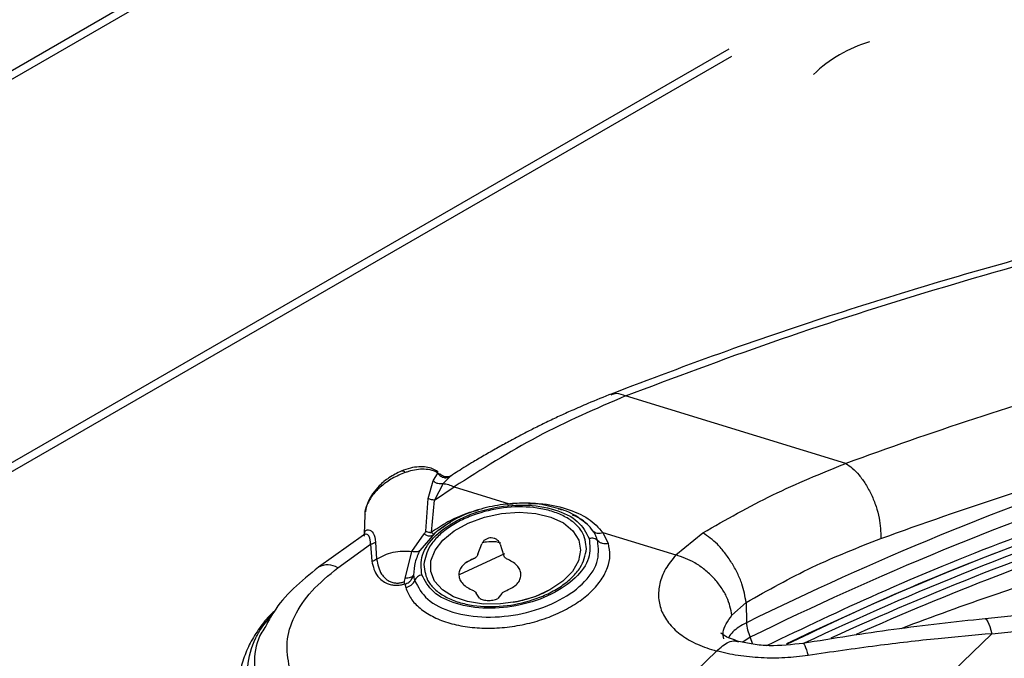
# Model space of a CAD drawing. Header units: millimetres. Extents: x 16 to 503, y 3 to 290.
# Tile 89 of 172: x 91.25 to 97.98, y 141.72 to 146.09. Entities that reach past the tile are written whole.
import ezdxf

# ---------------------------------------------------------------- set-up
doc = ezdxf.new("R2010")
doc.units = ezdxf.units.MM

msp = doc.modelspace()

# ---------------------------------------------------------------- linework, layer by layer
at = {"color": 7, "linetype": 'Continuous', "lineweight": 25}
for p, q in [((101.8932, 151.9208), (86.3003, 142.9193)), ((86.2884, 142.8555), (101.9424, 151.8924)), ((85.0608, 139.5223), (96.0969, 145.8933)), ((85.1137, 139.4917), (96.116, 145.8432)), ((96.8953, 143.0553), (95.389, 143.517)), ((94.0736, 142.9373), (94.105, 142.9899)), ((94.105, 142.9899), (94.1211, 142.9828)), ((94.1868, 142.9647), (94.1409, 142.9178)), ((94.1938, 142.969), (94.1868, 142.9647)), ((94.1983, 142.9718), (94.1938, 142.969)), ((94.0399, 142.8147), (94.0736, 142.9373)), ((94.1409, 142.9178), (94.0833, 142.8051)), ((94.0833, 142.8051), (94.2167, 142.8945)), ((94.2167, 142.8945), (94.5944, 142.7787)), ((94.0234, 142.5915), (94.0399, 142.8147)), ((94.0626, 142.5839), (94.0833, 142.8051)), ((94.5944, 142.7787), (94.5775, 142.7759)), ((94.5944, 142.7787), (94.62, 142.7788)), ((93.6065, 142.7036), (93.6025, 142.5705)), ((93.5977, 142.5651), (93.29, 142.345)), ((93.9282, 142.4533), (94.0111, 142.5737)), ((94.0847, 142.5779), (93.9831, 142.4599)), ((94.0702, 142.5631), (94.0747, 142.5662)), ((95.2721, 142.5069), (95.235, 142.5823)), ((95.235, 142.5823), (95.7328, 142.4297)), ((95.7328, 142.4297), (95.9185, 142.5804)), ((93.4223, 142.3413), (93.6452, 142.5018)), ((93.6452, 142.5018), (93.6542, 142.3856)), ((93.6802, 142.5167), (93.6872, 142.3994)), ((94.3796, 142.4336), (94.4064, 142.5058)), ((94.5361, 142.5097), (94.5043, 142.5179)), ((94.5324, 142.5038), (94.5547, 142.4307)), ((93.8811, 142.2689), (93.9282, 142.4533)), ((94.2537, 142.295), (94.5637, 142.4388)), ((94.3463, 142.4015), (94.2966, 142.3761)), ((94.3421, 142.3994), (94.3637, 142.4103)), ((101.2093, 142.3312), (97.8475, 141.9924)), ((93.8798, 142.2303), (93.8858, 142.2057)), ((97.8952, 141.8903), (101.257, 142.2291)), ((94.391, 142.1343), (94.3686, 142.168)), ((94.5437, 142.1651), (94.517, 142.1322)), ((96.1167, 142.0167), (96.214, 142.1042)), ((96.214, 142.1042), (96.2159, 141.9647)), ((97.4993, 141.5092), (97.8952, 141.8903)), ((96.2418, 141.8654), (96.1924, 141.8317)), ((96.2595, 141.8182), (96.2418, 141.8654)), ((96.0112, 141.7716), (95.1371, 140.9302))]:
    msp.add_line(p, q, dxfattribs=at)
at = {"color": 7, "linetype": 'Continuous', "lineweight": 25, "flags": 128}
for points in [[(95.0823, 142.4613), (95.0676, 142.3883), (95.026, 142.3163), (94.9597, 142.2491), (94.8723, 142.1904), (94.7686, 142.1433), (94.654, 142.1104), (94.5347, 142.0935), (94.4173, 142.0934), (94.308, 142.1102), (94.2128, 142.143), (94.1366, 142.19), (94.0838, 142.2486), (94.0571, 142.3157), (94.0579, 142.3878), (94.0862, 142.4608), (94.1405, 142.5309), (94.2179, 142.5942), (94.3141, 142.6475), (94.424, 142.6877), (94.5417, 142.7128), (94.6609, 142.7214), (94.775, 142.713), (94.878, 142.688), (94.9642, 142.6479), (95.0292, 142.5947), (95.0692, 142.5314), (95.0823, 142.4613)], [(97.8475, 141.9924), (97.8546, 141.99), (97.8675, 141.9724), (97.8813, 141.9387), (97.8952, 141.8903)]]:
    msp.add_lwpolyline(points, dxfattribs=at)
at = {"color": 7, "linetype": 'Continuous', "lineweight": 25}
for centre, radius, start, end in [((97.3062, 145.0764), 0.899, 106.07218, 134.54132), ((105.5639, 123.0446), 21.1034, 108.42614, 116.29286), ((93.8603, 142.9743), 0.0291, 39.96198, 98.56817), ((105.569, 122.9873), 21.0566, 108.42614, 116.29286), ((105.6244, 122.745), 21.1499, 108.4397, 115.58969), ((105.6513, 122.6158), 21.2307, 108.44704, 115.20608), ((105.7645, 122.2045), 21.606, 108.48701, 114.53244), ((105.8018, 121.981), 21.7771, 108.49536, 113.93455), ((93.353, 142.2295), 0.1316, 58.19981, 118.64024)]:
    msp.add_arc(centre, radius, start, end, dxfattribs=at)
for points, knots in [([(95.389, 143.517), (95.7199, 143.6418), (96.3816, 143.8914), (97.4327, 144.2294), (98.5209, 144.5392), (99.6467, 144.8167), (100.8041, 145.0621), (101.9897, 145.2727), (103.1186, 145.4414), (103.8585, 145.5228), (104.1888, 145.5592)], [0, 0, 0, 0, 0.128321, 0.256579, 0.38473, 0.512839, 0.64087, 0.768876, 0.896837, 1, 1, 1, 1]), ([(101.8916, 145.286), (101.6994, 145.2539), (101.3128, 145.1892), (100.763, 145.0855), (100.2599, 144.9837), (99.791, 144.8824), (99.3091, 144.7717), (98.7722, 144.6399), (98.1735, 144.482), (97.5173, 144.2948), (96.8095, 144.075), (96.0542, 143.8204), (95.5516, 143.6294), (95.2899, 143.5299)], [0, 0, 0, 0, 0.080502, 0.16195, 0.233488, 0.296277, 0.365121, 0.444523, 0.534484, 0.635008, 0.746099, 0.867761, 1, 1, 1, 1]), ([(98.6904, 143.6427), (98.3824, 143.5507), (97.7664, 143.3668), (97.1857, 143.1592), (96.8953, 143.0553)], [0, 0, 0, 0, 0.4998947, 1, 1, 1, 1]), ([(95.2969, 143.5327), (95.2414, 143.5105), (95.149, 143.4736), (95.029, 143.4212), (94.9343, 143.378), (94.8477, 143.3368), (94.7629, 143.2949), (94.6818, 143.2532), (94.601, 143.2103), (94.5173, 143.1643), (94.4327, 143.116), (94.3413, 143.0619), (94.262, 143.0138), (94.2106, 142.9803), (94.1936, 142.9693)], [0, 0, 0, 0, 0.147127, 0.244669, 0.32019, 0.400805, 0.477955, 0.549477, 0.621136, 0.698395, 0.779072, 0.854643, 0.952147, 1, 1, 1, 1]), ([(95.389, 143.517), (95.1866, 143.4298), (94.7862, 143.2573), (94.4051, 143.0145), (94.2167, 142.8945)], [0, 0, 0, 0, 0.505613, 1, 1, 1, 1]), ([(95.2911, 143.5254), (95.3028, 143.5305), (95.3316, 143.5429), (95.3676, 143.5267), (95.389, 143.517)], [0, 0, 0, 0, 0.406164, 1, 1, 1, 1]), ([(97.1357, 142.542), (97.4212, 142.6437), (97.9897, 142.8461), (98.5928, 143.0255), (98.893, 143.1148)], [0, 0, 0, 0, 0.50225, 1, 1, 1, 1]), ([(94.1076, 142.9952), (94.1062, 142.9966), (94.0961, 143.0071), (94.0692, 143.0197), (94.0266, 143.0317), (93.975, 143.0335), (93.9168, 143.0255), (93.8766, 143.0107), (93.8558, 143.003)], [0, 0, 0, 0, 0.026513, 0.194776, 0.376776, 0.572018, 0.779997, 1, 1, 1, 1]), ([(95.9185, 142.5804), (96.0765, 142.6707), (96.3952, 142.8528), (96.7277, 142.9874), (96.8953, 143.0553)], [0, 0, 0, 0, 0.495624, 1, 1, 1, 1]), ([(96.8953, 143.0553), (96.9103, 143.0453), (96.9413, 143.0245), (96.9877, 142.9761), (97.0324, 142.9145), (97.0721, 142.8415), (97.1034, 142.7625), (97.1322, 142.6588), (97.1343, 142.5879), (97.1357, 142.542)], [0, 0, 0, 0, 0.115607, 0.239112, 0.368489, 0.500986, 0.633425, 0.762637, 1, 1, 1, 1]), ([(93.8825, 142.993), (93.8527, 142.9808), (93.7961, 142.9576), (93.7191, 142.9032), (93.6587, 142.8416), (93.6211, 142.7761), (93.6044, 142.7279), (93.6074, 142.7061), (93.6077, 142.7037)], [0, 0, 0, 0, 0.225014, 0.426065, 0.617615, 0.800849, 0.97775, 1, 1, 1, 1]), ([(93.8559, 143.0031), (93.8274, 142.989), (93.7743, 142.9629), (93.7071, 142.907), (93.6608, 142.8523), (93.6243, 142.7934), (93.6153, 142.75), (93.6099, 142.7241)], [0, 0, 0, 0, 0.251797, 0.467547, 0.647521, 0.789737, 1, 1, 1, 1]), ([(94.105, 142.9899), (94.0927, 142.9965), (94.0659, 143.0109), (94.0001, 143.0193), (93.9348, 143.0104), (93.8902, 142.9955), (93.8825, 142.993)], [0, 0, 0, 0, 0.217606, 0.477055, 0.911013, 1, 1, 1, 1]), ([(94.105, 142.9899), (94.1096, 142.9836), (94.1167, 142.9738), (94.1303, 142.9648), (94.1418, 142.9599), (94.154, 142.9575), (94.1697, 142.9575), (94.1801, 142.9619), (94.1868, 142.9647)], [0, 0, 0, 0, 0.239293, 0.368255, 0.5, 0.631744, 0.760707, 1, 1, 1, 1]), ([(94.2041, 142.9768), (94.198, 142.9728), (94.1854, 142.9644), (94.1616, 142.9619), (94.1383, 142.968), (94.1269, 142.9782), (94.1214, 142.9831)], [0, 0, 0, 0, 0.240938, 0.501155, 0.760823, 1, 1, 1, 1]), ([(94.1409, 142.9178), (94.1353, 142.9165), (94.1237, 142.914), (94.105, 142.9169), (94.0873, 142.9245), (94.0781, 142.9331), (94.0736, 142.9373)], [0, 0, 0, 0, 0.244018, 0.5, 0.755983, 1, 1, 1, 1]), ([(94.1409, 142.9178), (94.153, 142.9165), (94.1766, 142.914), (94.2036, 142.9009), (94.2167, 142.8945)], [0, 0, 0, 0, 0.514183, 1, 1, 1, 1]), ([(96.3556, 141.8094), (96.607, 141.9297), (97.1387, 142.1842), (97.9993, 142.5375), (98.622, 142.7557), (98.9333, 142.8648)], [0, 0, 0, 0, 0.309479, 0.654739, 1, 1, 1, 1]), ([(93.9963, 142.2931), (93.9918, 142.338), (93.9828, 142.4279), (94.0814, 142.5665), (94.2482, 142.6814), (94.4659, 142.7564), (94.6994, 142.7794), (94.9108, 142.7467), (95.0758, 142.6654), (95.119, 142.5828), (95.1405, 142.5417)], [0, 0, 0, 0, 0.123744, 0.248234, 0.373754, 0.500009, 0.626264, 0.751785, 0.876274, 1, 1, 1, 1]), ([(95.1231, 142.4703), (95.1175, 142.512), (95.1087, 142.5762), (95.0426, 142.648), (94.9729, 142.695), (94.8855, 142.7303), (94.7576, 142.7585), (94.5806, 142.7621), (94.402, 142.7244), (94.2707, 142.6713), (94.1796, 142.6189), (94.1055, 142.5581), (94.0328, 142.473), (94.0187, 142.4067), (94.0095, 142.3635)], [0, 0, 0, 0, 0.119728, 0.18418, 0.25, 0.31582, 0.380272, 0.5, 0.619728, 0.68418, 0.75, 0.81582, 0.880272, 1, 1, 1, 1]), ([(94.0833, 142.8051), (94.0758, 142.8052), (94.0645, 142.8052), (94.0499, 142.8096), (94.0432, 142.813), (94.0399, 142.8147)], [0, 0, 0, 0, 0.487428, 0.742968, 1, 1, 1, 1]), ([(94.8445, 142.7671), (94.8384, 142.7689), (94.7887, 142.7832), (94.6868, 142.7847), (94.5438, 142.7767), (94.3904, 142.7442), (94.2338, 142.6878), (94.1528, 142.6271), (94.1154, 142.5991)], [0, 0, 0, 0, 0.026741, 0.218075, 0.379514, 0.57015, 0.801528, 1, 1, 1, 1]), ([(94.5917, 142.7638), (94.5911, 142.7637), (94.5899, 142.7635), (94.5882, 142.7686), (94.5873, 142.7714)], [0, 0, 0, 0, 0.463241, 1, 1, 1, 1]), ([(94.726, 142.7795), (94.7506, 142.7802), (94.8434, 142.7827), (94.9879, 142.7487), (95.1433, 142.6833), (95.2044, 142.616), (95.235, 142.5823)], [0, 0, 0, 0, 0.107314, 0.406067, 0.703254, 1, 1, 1, 1]), ([(95.1294, 142.6364), (95.0856, 142.6709), (95.009, 142.7311), (94.8938, 142.7563), (94.8445, 142.7671)], [0, 0, 0, 0, 0.57147, 1, 1, 1, 1]), ([(98.9345, 142.809), (98.6233, 142.6999), (98.0008, 142.4816), (97.186, 142.1482), (96.6979, 141.9151), (96.4904, 141.816)], [0, 0, 0, 0, 0.365043, 0.730085, 1, 1, 1, 1]), ([(94.3803, 142.7351), (94.3546, 142.728), (94.2811, 142.7078), (94.1705, 142.6571), (94.0985, 142.6083), (94.0626, 142.5839)], [0, 0, 0, 0, 0.211994, 0.606567, 1, 1, 1, 1]), ([(94.9512, 142.736), (94.947, 142.7384), (94.9409, 142.7419), (94.9325, 142.7432), (94.9298, 142.7436)], [0, 0, 0, 0, 0.6826076, 1, 1, 1, 1]), ([(95.1656, 142.5943), (95.1401, 142.6263), (95.1061, 142.6691), (95.0432, 142.695), (95.0273, 142.7016)], [0, 0, 0, 0, 0.7475323, 1, 1, 1, 1]), ([(94.1917, 142.6504), (94.1904, 142.6498), (94.1482, 142.6301), (94.116, 142.6036), (94.0847, 142.5779)], [0, 0, 0, 0, 0.0306071, 1, 1, 1, 1]), ([(93.6452, 142.5018), (93.6445, 142.5226), (93.6434, 142.5538), (93.6234, 142.5697), (93.6058, 142.5729), (93.5996, 142.5629), (93.5966, 142.5582)], [0, 0, 0, 0, 0.409664, 0.612265, 0.815214, 1, 1, 1, 1]), ([(93.6025, 142.5702), (93.6026, 142.5705), (93.6028, 142.5718), (93.5999, 142.5682), (93.5977, 142.5655)], [0, 0, 0, 0, 0.235078, 1, 1, 1, 1]), ([(93.6069, 142.5671), (93.6059, 142.5728), (93.6018, 142.5952), (93.6316, 142.6061), (93.669, 142.5839), (93.6764, 142.5396), (93.6802, 142.5167)], [0, 0, 0, 0, 0.101078, 0.401851, 0.691563, 1, 1, 1, 1]), ([(94.0111, 142.5737), (94.0145, 142.5765), (94.0203, 142.5813), (94.0225, 142.5885), (94.0234, 142.5915)], [0, 0, 0, 0, 0.583434, 1, 1, 1, 1]), ([(94.0847, 142.5779), (94.0808, 142.5727), (94.0746, 142.5647), (94.0625, 142.5591), (94.052, 142.5571), (94.0409, 142.5578), (94.0267, 142.5619), (94.0172, 142.569), (94.0111, 142.5737)], [0, 0, 0, 0, 0.238719, 0.367886, 0.5, 0.632114, 0.761281, 1, 1, 1, 1]), ([(94.0234, 142.5915), (94.0235, 142.5915), (94.0236, 142.5914), (94.0241, 142.5911), (94.0256, 142.5904), (94.0315, 142.5878), (94.0399, 142.5853), (94.0479, 142.5841), (94.0513, 142.5839), (94.0522, 142.5838), (94.0554, 142.5837), (94.0589, 142.5829), (94.0622, 142.5838), (94.0626, 142.5839)], [0, 0, 0, 0, 0.0048165, 0.0130788, 0.039995, 0.1358999, 0.4999233, 0.6829034, 0.730741, 0.7475591, 0.749542, 0.9711069, 1, 1, 1, 1]), ([(94.0626, 142.5839), (94.0661, 142.5812), (94.0737, 142.5754), (94.0782, 142.5736), (94.0806, 142.5726)], [0, 0, 0, 0, 0.464002, 1, 1, 1, 1]), ([(95.199, 142.5262), (95.1949, 142.538), (95.1867, 142.5615), (95.1726, 142.5833), (95.1656, 142.5943)], [0, 0, 0, 0, 0.500009, 1, 1, 1, 1]), ([(95.1656, 142.5943), (95.1697, 142.5906), (95.1782, 142.5832), (95.1957, 142.5778), (95.2152, 142.5769), (95.2285, 142.5805), (95.235, 142.5823)], [0, 0, 0, 0, 0.245122, 0.499999, 0.754877, 1, 1, 1, 1]), ([(96.214, 142.1042), (96.2067, 142.1459), (96.1955, 142.2104), (96.1551, 142.3049), (96.1156, 142.3772), (96.0687, 142.4444), (96.0029, 142.5212), (95.9517, 142.5571), (95.9185, 142.5804)], [0, 0, 0, 0, 0.237544, 0.366465, 0.498576, 0.630898, 0.760424, 1, 1, 1, 1]), ([(93.6802, 142.5167), (93.675, 142.513), (93.6648, 142.5058), (93.6517, 142.5031), (93.6452, 142.5018)], [0, 0, 0, 0, 0.503328, 1, 1, 1, 1]), ([(93.8858, 142.2057), (93.8962, 142.1802), (93.9171, 142.1291), (93.9807, 142.0626), (94.0654, 142.0067), (94.1705, 141.9643), (94.2913, 141.9369), (94.4235, 141.9256), (94.5618, 141.931), (94.701, 141.9528), (94.8354, 141.9904), (94.9597, 142.0421), (95.0692, 142.1059), (95.1595, 142.1792), (95.2275, 142.2592), (95.2701, 142.3428), (95.2881, 142.427), (95.2774, 142.4803), (95.2721, 142.5069)], [0, 0, 0, 0, 0.0617003, 0.12384, 0.1860189, 0.2484435, 0.3110761, 0.3739186, 0.4369188, 0.5000052, 0.5630916, 0.6260917, 0.6889343, 0.7515669, 0.8139916, 0.8761705, 0.9383108, 1, 1, 1, 1]), ([(93.9472, 142.2542), (93.9711, 142.2087), (94.0189, 142.1177), (94.2011, 142.029), (94.432, 141.994), (94.6853, 142.0193), (94.9216, 142.1004), (95.1043, 142.2252), (95.2136, 142.3773), (95.2039, 142.4766), (95.199, 142.5262)], [0, 0, 0, 0, 0.125085, 0.250119, 0.375084, 0.5, 0.624916, 0.749881, 0.874915, 1, 1, 1, 1]), ([(95.1405, 142.5417), (95.145, 142.4968), (95.154, 142.4067), (95.0553, 142.2681), (94.8885, 142.1534), (94.6709, 142.0785), (94.4377, 142.0554), (94.2263, 142.088), (94.0611, 142.1693), (94.0179, 142.2519), (93.9963, 142.2931)], [0, 0, 0, 0, 0.1238863, 0.2484248, 0.3738845, 0.4999999, 0.6261153, 0.7515751, 0.8761136, 1, 1, 1, 1]), ([(94.5324, 142.5038), (94.5295, 142.5099), (94.5242, 142.5213), (94.5091, 142.5348), (94.4912, 142.5434), (94.4712, 142.5467), (94.4509, 142.5444), (94.4323, 142.5365), (94.416, 142.5236), (94.4098, 142.512), (94.4064, 142.5058)], [0, 0, 0, 0, 0.139065, 0.260364, 0.381347, 0.4972, 0.612767, 0.733109, 0.857323, 1, 1, 1, 1]), ([(94.5043, 142.5179), (94.4821, 142.5191), (94.4563, 142.5204), (94.4249, 142.516), (94.416, 142.5136), (94.4105, 142.5121)], [0, 0, 0, 0, 0.7061103, 0.817305, 1, 1, 1, 1]), ([(95.199, 142.5262), (95.1955, 142.5294), (95.1885, 142.536), (95.1737, 142.5418), (95.1573, 142.5442), (95.146, 142.5425), (95.1405, 142.5417)], [0, 0, 0, 0, 0.245123, 0.5, 0.754878, 1, 1, 1, 1]), ([(95.2721, 142.5069), (95.2652, 142.5058), (95.2511, 142.5037), (95.2306, 142.5067), (95.2122, 142.514), (95.2033, 142.5222), (95.199, 142.5262)], [0, 0, 0, 0, 0.245122, 0.5, 0.754878, 1, 1, 1, 1]), ([(96.214, 142.1042), (96.3637, 142.1881), (96.6644, 142.3568), (96.9782, 142.4801), (97.1357, 142.542)], [0, 0, 0, 0, 0.498, 1, 1, 1, 1]), ([(93.6872, 142.3994), (93.7042, 142.4097), (93.7381, 142.4303), (93.7989, 142.449), (93.8634, 142.4583), (93.9066, 142.455), (93.9282, 142.4533)], [0, 0, 0, 0, 0.25, 0.5, 0.75, 1, 1, 1, 1]), ([(93.9831, 142.4599), (93.9797, 142.4576), (93.9726, 142.4529), (93.9589, 142.4496), (93.9437, 142.4493), (93.9333, 142.452), (93.9282, 142.4533)], [0, 0, 0, 0, 0.240671, 0.493073, 0.749117, 1, 1, 1, 1]), ([(93.9831, 142.4599), (93.9707, 142.4337), (93.946, 142.382), (93.9416, 142.3215), (93.9393, 142.2916)], [0, 0, 0, 0, 0.506294, 1, 1, 1, 1]), ([(94.0095, 142.3635), (94.0152, 142.3219), (94.0239, 142.2577), (94.0901, 142.1859), (94.1597, 142.1389), (94.2471, 142.1036), (94.375, 142.0753), (94.552, 142.0717), (94.7306, 142.1095), (94.862, 142.1626), (94.953, 142.2149), (95.0271, 142.2758), (95.0998, 142.3609), (95.1139, 142.4272), (95.1231, 142.4703)], [0, 0, 0, 0, 0.119728, 0.18418, 0.25, 0.31582, 0.380272, 0.5, 0.619728, 0.68418, 0.75, 0.81582, 0.880272, 1, 1, 1, 1]), ([(94.3796, 142.4336), (94.3764, 142.4269), (94.3697, 142.4131), (94.3543, 142.4055), (94.3463, 142.4015)], [0, 0, 0, 0, 0.484157, 1, 1, 1, 1]), ([(94.5857, 142.3976), (94.5788, 142.4014), (94.568, 142.4074), (94.5586, 142.4197), (94.556, 142.427), (94.5547, 142.4307)], [0, 0, 0, 0, 0.476856, 0.737907, 1, 1, 1, 1]), ([(95.7328, 142.4297), (95.7076, 142.3978), (95.6574, 142.3339), (95.6191, 142.2334), (95.6102, 142.1343), (95.6334, 142.0395), (95.687, 141.9526), (95.7698, 141.8769), (95.8773, 141.8138), (95.9665, 141.7857), (96.0112, 141.7716)], [0, 0, 0, 0, 0.125464, 0.250385, 0.375053, 0.499558, 0.624139, 0.748978, 0.874223, 1, 1, 1, 1]), ([(96.1167, 142.0167), (96.1087, 142.0573), (96.0965, 142.1201), (96.0454, 142.2068), (95.9943, 142.2713), (95.9327, 142.3286), (95.8456, 142.3908), (95.7772, 142.4144), (95.7328, 142.4297)], [0, 0, 0, 0, 0.236817, 0.365758, 0.498066, 0.630661, 0.760427, 1, 1, 1, 1]), ([(98.8916, 142.4597), (98.5645, 142.3631), (98.0086, 142.199), (97.4867, 142.0044), (97.2718, 141.9243)], [0, 0, 0, 0, 0.588367, 1, 1, 1, 1]), ([(93.6872, 142.3994), (93.6823, 142.3961), (93.6725, 142.3895), (93.6603, 142.3869), (93.6542, 142.3856)], [0, 0, 0, 0, 0.5000119, 1, 1, 1, 1]), ([(93.6542, 142.3856), (93.6628, 142.3495), (93.6741, 142.3018), (93.7209, 142.2543), (93.7531, 142.2351), (93.7866, 142.2244), (93.8182, 142.2209), (93.85, 142.2226), (93.8698, 142.2277), (93.8798, 142.2303)], [0, 0, 0, 0, 0.431568, 0.57104, 0.693449, 0.778232, 0.857442, 0.928085, 1, 1, 1, 1]), ([(93.6872, 142.3994), (93.694, 142.3645), (93.7029, 142.3189), (93.7417, 142.2706), (93.7681, 142.2512), (93.7959, 142.2401), (93.8221, 142.2362), (93.8486, 142.2374), (93.8648, 142.2421), (93.873, 142.2445)], [0, 0, 0, 0, 0.452627, 0.592756, 0.714647, 0.79512, 0.868883, 0.93358, 1, 1, 1, 1]), ([(93.29, 142.345), (93.2306, 142.2973), (93.113, 142.2029), (92.9933, 142.0649), (92.946, 141.9745), (92.9291, 141.9422)], [0, 0, 0, 0, 0.396109, 0.784592, 1, 1, 1, 1]), ([(93.0914, 141.6611), (93.0811, 141.7178), (93.0606, 141.8315), (93.1179, 142.0107), (93.2331, 142.1862), (93.3592, 142.2895), (93.4223, 142.3413)], [0, 0, 0, 0, 0.248984, 0.498444, 0.748726, 1, 1, 1, 1]), ([(93.8798, 142.2303), (93.8848, 142.2316), (93.8952, 142.2345), (93.9103, 142.2439), (93.923, 142.2568), (93.9334, 142.2732), (93.9372, 142.2851), (93.9393, 142.2916)], [0, 0, 0, 0, 0.1733805, 0.3578475, 0.5836693, 0.7701518, 1, 1, 1, 1]), ([(93.9393, 142.2916), (93.9368, 142.2883), (93.9316, 142.2816), (93.9174, 142.2741), (93.9001, 142.2693), (93.8873, 142.269), (93.8811, 142.2689)], [0, 0, 0, 0, 0.243863, 0.5, 0.756137, 1, 1, 1, 1]), ([(93.9393, 142.2916), (93.9403, 142.2853), (93.9421, 142.2727), (93.9455, 142.2604), (93.9472, 142.2542)], [0, 0, 0, 0, 0.4999975, 1, 1, 1, 1]), ([(93.9963, 142.2931), (93.9909, 142.2916), (93.9799, 142.2884), (93.9655, 142.2793), (93.9537, 142.2677), (93.9494, 142.2587), (93.9472, 142.2542)], [0, 0, 0, 0, 0.245122, 0.5, 0.754877, 1, 1, 1, 1]), ([(93.873, 142.2445), (93.8735, 142.2447), (93.8744, 142.2451), (93.876, 142.2467), (93.8804, 142.2543), (93.8808, 142.2622), (93.8811, 142.2689)], [0, 0, 0, 0, 0.045533, 0.098036, 0.233601, 1, 1, 1, 1]), ([(93.873, 142.2445), (93.8742, 142.2419), (93.8765, 142.2365), (93.8787, 142.2324), (93.8798, 142.2303)], [0, 0, 0, 0, 0.490038, 1, 1, 1, 1]), ([(93.8858, 142.2057), (93.8926, 142.2076), (93.9063, 142.2115), (93.9244, 142.2229), (93.9391, 142.2374), (93.9445, 142.2487), (93.9472, 142.2542)], [0, 0, 0, 0, 0.245123, 0.500001, 0.754879, 1, 1, 1, 1]), ([(94.3376, 142.1908), (94.3452, 142.1871), (94.36, 142.1799), (94.3658, 142.1719), (94.3686, 142.168)], [0, 0, 0, 0, 0.516037, 1, 1, 1, 1]), ([(94.5437, 142.1651), (94.5452, 142.1671), (94.5482, 142.1711), (94.5585, 142.1788), (94.5697, 142.1837), (94.577, 142.1869)], [0, 0, 0, 0, 0.261868, 0.522716, 1, 1, 1, 1]), ([(94.8628, 142.187), (94.8547, 142.1822), (94.8297, 142.1675), (94.7819, 142.1479), (94.7101, 142.1225), (94.6549, 142.1111), (94.6203, 142.104)], [0, 0, 0, 0, 0.119846, 0.369464, 0.604962, 1, 1, 1, 1]), ([(94.391, 142.1343), (94.3939, 142.1319), (94.3994, 142.1274), (94.4149, 142.1221), (94.4332, 142.1188), (94.4533, 142.1175), (94.4736, 142.1182), (94.4921, 142.1211), (94.5079, 142.1257), (94.5139, 142.13), (94.517, 142.1322)], [0, 0, 0, 0, 0.138403, 0.267082, 0.387164, 0.502892, 0.618712, 0.739848, 0.864695, 1, 1, 1, 1]), ([(92.9891, 142.0454), (92.9812, 142.0381), (92.9415, 142.0019), (92.8844, 141.9291), (92.8194, 141.827), (92.7744, 141.7172), (92.7496, 141.6256), (92.7484, 141.5708), (92.7481, 141.5552)], [0, 0, 0, 0, 0.0528357, 0.264992, 0.4785598, 0.6940302, 0.9129355, 1, 1, 1, 1]), ([(92.8285, 141.4592), (92.8154, 141.5274), (92.7893, 141.6632), (92.838, 141.8207), (92.9033, 141.9403), (92.9483, 141.9929), (92.9752, 142.0243)], [0, 0, 0, 0, 0.3494992, 0.6957613, 0.8182528, 1, 1, 1, 1]), ([(96.0605, 141.8548), (96.058, 141.87), (96.0494, 141.9211), (96.0889, 141.9772), (96.1167, 142.0167)], [0, 0, 0, 0, 0.29718, 1, 1, 1, 1]), ([(92.9304, 141.9418), (92.9206, 141.928), (92.8676, 141.8531), (92.8387, 141.7046), (92.8618, 141.5739), (92.8733, 141.5085)], [0, 0, 0, 0, 0.101032, 0.550233, 1, 1, 1, 1]), ([(96.2159, 141.9647), (96.181, 141.9455), (96.1275, 141.9161), (96.1032, 141.878), (96.0947, 141.8648)], [0, 0, 0, 0, 0.653392, 1, 1, 1, 1]), ([(97.8476, 141.9924), (97.6398, 141.9696), (97.2242, 141.9241), (96.8098, 141.8569), (96.6025, 141.8234)], [0, 0, 0, 0, 0.500053, 1, 1, 1, 1]), ([(96.1628, 141.8376), (96.1238, 141.8503), (96.0614, 141.8706), (96.0399, 141.8987), (96.0426, 141.89), (96.0432, 141.8882)], [0, 0, 0, 0, 0.566406, 0.906993, 1, 1, 1, 1]), ([(97.8952, 141.8903), (97.7722, 141.8793), (97.5094, 141.8558), (97.0902, 141.8074), (96.7947, 141.7642), (96.6386, 141.7414)], [0, 0, 0, 0, 0.293414, 0.626747, 1, 1, 1, 1]), ([(96.0112, 141.7716), (96.0387, 141.7955), (96.081, 141.8323), (96.1323, 141.8438), (96.1537, 141.8379), (96.162, 141.8356)], [0, 0, 0, 0, 0.530153, 0.816681, 1, 1, 1, 1]), ([(96.6053, 141.8238), (96.5265, 141.8151), (96.4082, 141.802), (96.2603, 141.8156), (96.1951, 141.8303), (96.1626, 141.8377)], [0, 0, 0, 0, 0.500222, 0.750845, 1, 1, 1, 1]), ([(96.6029, 141.8213), (96.6038, 141.822), (96.6068, 141.8242), (96.6176, 141.8073), (96.6303, 141.7674), (96.6386, 141.7414)], [0, 0, 0, 0, 0.1232437, 0.4295003, 1, 1, 1, 1]), ([(96.6386, 141.7414), (96.5852, 141.7349), (96.4776, 141.7217), (96.315, 141.7229), (96.1559, 141.7378), (96.0596, 141.7603), (96.0112, 141.7716)], [0, 0, 0, 0, 0.244626, 0.493075, 0.745674, 1, 1, 1, 1])]:
    msp.add_open_spline(points, degree=3, knots=knots, dxfattribs=at)
for points in [[(94.3463, 142.4015), (94.3325, 142.3953), (94.3048, 142.3829), (94.2746, 142.3574), (94.2539, 142.3287), (94.2507, 142.308), (94.249, 142.2977)], [(94.6743, 142.2907), (94.6735, 142.301), (94.6719, 142.3218), (94.6537, 142.3512), (94.6256, 142.3776), (94.599, 142.3909), (94.5857, 142.3976)], [(94.249, 142.2977), (94.2498, 142.2874), (94.2514, 142.2666), (94.2696, 142.2372), (94.2977, 142.2108), (94.3243, 142.1975), (94.3376, 142.1908)], [(94.577, 142.1869), (94.5908, 142.1931), (94.6185, 142.2054), (94.6487, 142.2309), (94.6693, 142.2597), (94.6726, 142.2804), (94.6743, 142.2907)], [(96.2159, 141.9647), (96.2173, 141.9487), (96.22, 141.9166), (96.2345, 141.8825), (96.2418, 141.8654)]]:
    msp.add_open_spline(points, degree=3, dxfattribs=at)

doc.saveas('drawing.dxf')
